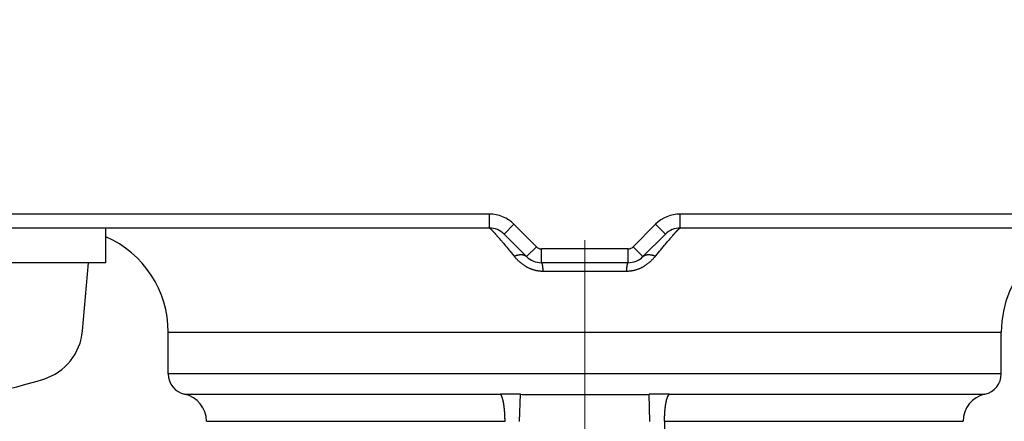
# Model space of a CAD drawing. Header units: millimetres. Extents: x 0 to 1300, y 0 to 891.
# Tile 77 of 146: x 195 to 209, y 552 to 558. Entities that reach past the tile are written whole.
import ezdxf

# ---------------------------------------------------------------- set-up
doc = ezdxf.new("R2010")
doc.units = ezdxf.units.MM
doc.header["$LTSCALE"] = 0.545669
doc.linetypes.add('CENTER', pattern=[50.8, 31.75, -6.35, 6.35, -6.35])
doc.layers.add('NoLayerName_001', color=7, linetype='Continuous')
doc.layers.add('NoLayerName_003', color=7, linetype='Continuous')
doc.styles.get("Standard").update_dxf_attribs({"font": 'txt', "bigfont": 'extfont2'})
doc.dimstyles.get("Standard").update_dxf_attribs({"dimtxt": 2.5, "dimasz": 2.5, "dimexe": 1, "dimexo": 1, "dimtad": 1, "dimdec": 3, "dimzin": 0, "dimdsep": 46, "dimtxsty": 'Standard', "dimcen": 2.5, "dimadec": 3, "dimazin": 0, "dimtfac": 0.75, "dimtdec": 3, "dimtmove": 0, "dimatfit": 3, "dimfxl": 1, "dimarcsym": 0})

# ---------------------------------------------------------------- blocks, each defined once
blk = doc.blocks.new('_OPEN30')
at = {"color": 0, "linetype": 'ByBlock', "lineweight": -2}
for p, q in [((-1, 0.267949), (0, 0)), ((0, 0), (-1, -0.267949)), ((0, 0), (-1, 0))]:
    blk.add_line(p, q, dxfattribs=at)
blk = doc.blocks.new('*D109')
at = {"layer": 'Defpoints', "color": 0}
for p in [(262.5, 600), (273.399, 600), (208.15, 541.3)]:
    blk.add_point(p, dxfattribs=at)
at = {"layer": 'NoLayerName_001', "color": 0, "linetype": 'Continuous', "lineweight": 13}
for p, q in [((265.5, 600), (276.399, 600)), ((273.399, 547.3), (273.399, 594)), ((211.15, 541.3), (276.399, 541.3))]:
    blk.add_line(p, q, dxfattribs=at)
at = {"layer": 'NoLayerName_001', "color": 0, "lineweight": 13, "xscale": 6, "yscale": 6, "zscale": 6}
for p, rotation in [((273.399, 600), 90), ((273.399, 541.3), 270)]:
    blk.add_blockref('_OPEN30', p, dxfattribs=dict(at, rotation=rotation))
at = {"layer": 'NoLayerName_001', "color": 0, "lineweight": 13, "insert": (265.599, 570.65), "char_height": 9.6, "attachment_point": 5, "rotation": 90}
blk.add_mtext('\\W0.8593;５９', dxfattribs=at)

msp = doc.modelspace()

# ---------------------------------------------------------------- linework, layer by layer
at = {"layer": 'NoLayerName_001', "color": 60, "linetype": 'Continuous', "lineweight": 25}
for p, q in [((201.62573624, 555.2), (190.50000031, 555.2)), ((201.62573624, 555), (201.62573624, 555.2)), ((215.50000031, 555.2), (204.37426437, 555.2)), ((204.37426437, 555), (204.37426437, 555.2)), ((201.62573624, 555), (190.70000031, 555)), ((201.83786827, 554.91213203), (201.97928962, 555.05355339)), ((202.3035537, 554.72928932), (201.97928963, 555.05355339)), ((204.02071098, 555.05355339), (203.69644692, 554.72928932)), ((204.16213234, 554.91213203), (204.02071098, 555.05355339)), ((215.30000031, 555), (204.37426437, 555)), ((202.16213234, 554.58786797), (201.83786827, 554.91213203)), ((204.16213234, 554.91213203), (203.83786827, 554.58786797)), ((202.16213234, 554.58786797), (202.3035537, 554.72928932)), ((203.83786827, 554.58786797), (203.69644692, 554.72928932)), ((203.62573624, 554.7), (202.37426437, 554.7)), ((202.37426437, 554.5), (202.37426437, 554.7)), ((203.62573624, 554.5), (203.62573624, 554.7)), ((203.62573624, 554.5), (202.37426437, 554.5)), ((203.60236988, 554.375), (202.39763073, 554.375)), ((197.00000031, 552.9), (197.00000031, 553.5)), ((197.00000031, 553.5), (209.00000031, 553.5)), ((209.00000031, 552.9), (209.00000031, 553.5)), ((209.00000031, 552.9), (197.00000031, 552.9)), ((197.23571528, 552.60696854), (201.78485889, 552.60696869)), ((202.06191715, 552.21143689), (202.07351205, 552.60490046)), ((203.93808346, 552.21143689), (203.92648853, 552.60490151)), ((204.21514172, 552.60696869), (208.76428521, 552.60696851)), ((197.55000031, 552.21626028), (201.85111317, 552.21626028)), ((204.14888744, 552.21626028), (208.45000031, 552.21626028)), ((204.14888744, 552.21626028), (204.14888866, 541.6))]:
    msp.add_line(p, q, dxfattribs=at)
at = {"layer": 'NoLayerName_001', "color": 7, "linetype": 'Continuous', "lineweight": 25}
for p, q in [((196.10000095, 554.5), (196.10000095, 555)), ((196.10000031, 554.5), (190.10000031, 554.5)), ((195.76409539, 553.51810231), (195.85000031, 554.5))]:
    msp.add_line(p, q, dxfattribs=at)
at = {"layer": 'NoLayerName_001', "color": 60, "linetype": 'Continuous', "lineweight": 25}
for centre, radius, start, end in [((201.62573624, 554.7), 0.4999931, 45, 90), ((204.37426437, 554.7), 0.4999931, 90, 135), ((201.62573624, 554.7), 0.3, 45, 90), ((204.37426437, 554.7), 0.3, 90, 135), ((210.50000031, 553.5), 1.5, 90, 180), ((195.50000031, 553.5), 1.5, 0, 66.421821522), ((197.79472986, 551.4129009), 5.25460181, 40.505964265, 41.424406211), ((208.56133642, 551.10369444), 5.72617135, 138.607341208, 139.451354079), ((202.37426437, 554.8), 0.09999995, 225, 270), ((203.62573624, 554.8), 0.09999995, 270, 315), ((202.37426437, 554.8), 0.3, 225, 270), ((203.62573624, 554.8), 0.3, 270, 315), ((197.30000031, 552.9), 0.3, 180, 257.626508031), ((208.70000031, 552.9), 0.3, 282.373466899, 0), ((197.15000031, 552.21626028), 0.4, 0, 77.626275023), ((201.78005934, 531.78240535), 20.8245639, 89.192580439, 89.98679474), ((204.23596459, 529.54495745), 23.06202064, 90.051732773, 90.768892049), ((208.85000031, 552.21626028), 0.4, 102.373743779, 180)]:
    msp.add_arc(centre, radius, start, end, dxfattribs=at)
at = {"layer": 'NoLayerName_001', "color": 7, "linetype": 'Continuous', "lineweight": 25}
for centre, radius, start, end in [((194.96713963, 553.5878269), 0.8, 287.526778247, 355), ((193.10000031, 559.5), 7, 252.473221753, 287.526778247)]:
    msp.add_arc(centre, radius, start, end, dxfattribs=at)
at = {"layer": 'NoLayerName_001', "color": 60, "linetype": 'Continuous', "lineweight": 25}
for points, knots in [([(201.62573624, 555), (201.6267094, 554.99964716), (201.62873966, 554.9991171), (201.63128376, 554.9972664), (201.63379535, 554.99543817), (201.63619831, 554.99343968), (201.6385668, 554.99140745), (201.64090046, 554.98933887), (201.64320394, 554.98724209), (201.64548272, 554.98512018), (201.64774257, 554.98297786), (201.64998662, 554.98081769), (201.65221632, 554.97864137), (201.65443319, 554.97645107), (201.65663869, 554.97424887), (201.65883434, 554.97203687), (201.66102171, 554.96981702), (201.66320117, 554.96758984), (201.66537319, 554.96535576), (201.66753826, 554.9631152), (201.66969688, 554.96086858), (201.67184954, 554.95861631), (201.67399673, 554.9563588), (201.67613893, 554.95409648), (201.67827636, 554.95182958), (201.68040926, 554.94955832), (201.68324739, 554.94652447), (201.6867848, 554.94272247), (201.69101504, 554.93814644), (201.69523257, 554.93355871), (201.69943812, 554.92896005), (201.70363225, 554.92435101), (201.70781557, 554.91973219), (201.71198868, 554.91510415), (201.71615218, 554.91046747), (201.72099913, 554.90504864), (201.7265243, 554.89884304), (201.73134641, 554.89340214), (201.73409657, 554.89028837), (201.73478427, 554.88951008)], [0, 0, 0, 0, 0.00310546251, 0.00621056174, 0.00932672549, 0.01245195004, 0.01557467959, 0.0186920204, 0.02180622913, 0.02491932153, 0.02803301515, 0.03114788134, 0.03426370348, 0.03738019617, 0.04049702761, 0.04361382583, 0.04673027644, 0.0498463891, 0.0529622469, 0.05607792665, 0.0591934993, 0.06230903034, 0.06542458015, 0.06854019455, 0.07165587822, 0.07477162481, 0.077887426, 0.08411914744, 0.09035094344, 0.09658270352, 0.10281441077, 0.10904608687, 0.11527774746, 0.12150940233, 0.12774105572, 0.1339727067, 0.14332016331, 0.15266756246, 0.1557833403, 0.1557833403, 0.1557833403, 0.1557833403]), ([(204.26558675, 554.88992912), (204.26764442, 554.89225389), (204.27175596, 554.89690685), (204.27725845, 554.90309269), (204.28208348, 554.90849611), (204.28622815, 554.91311964), (204.29038202, 554.9177349), (204.29454579, 554.92234126), (204.29872003, 554.92693814), (204.30290533, 554.93152497), (204.30710235, 554.93610116), (204.31131151, 554.94066621), (204.31483049, 554.94445993), (204.31765342, 554.94748765), (204.31977469, 554.94975455), (204.32190027, 554.95201734), (204.32403038, 554.95427579), (204.32616523, 554.95652966), (204.32830507, 554.95877873), (204.33045037, 554.96102258), (204.33260161, 554.96326078), (204.3347593, 554.96549292), (204.33692392, 554.9677186), (204.33909596, 554.96993739), (204.3412759, 554.97214886), (204.34346411, 554.97435249), (204.34566216, 554.97654632), (204.34787156, 554.97872827), (204.35009376, 554.98089626), (204.35233031, 554.98304811), (204.35458263, 554.98518213), (204.35685386, 554.98729577), (204.35914973, 554.98938429), (204.36147575, 554.99144463), (204.36383651, 554.99346868), (204.36623171, 554.99545896), (204.36873517, 554.9972794), (204.37127117, 554.99912208), (204.37329449, 554.999649), (204.37426437, 555)], [0, 0, 0, 0, 0.00931382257, 0.01862771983, 0.024837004, 0.03104629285, 0.037255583, 0.04346487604, 0.04967417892, 0.05588350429, 0.06209287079, 0.06830229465, 0.0745117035, 0.07761636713, 0.08072098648, 0.08382555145, 0.08693005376, 0.0900344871, 0.0931388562, 0.09624320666, 0.09934759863, 0.10245209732, 0.10555677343, 0.10866170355, 0.11176697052, 0.11487258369, 0.11797822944, 0.12108353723, 0.12418817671, 0.12729186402, 0.1303943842, 0.1334963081, 0.1365993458, 0.13970550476, 0.14281703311, 0.14593103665, 0.14903601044, 0.15212998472, 0.15522431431, 0.15522431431, 0.15522431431, 0.15522431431]), ([(201.79000516, 554.8259077), (201.79325951, 554.82209801), (201.79977368, 554.81448329), (201.81275839, 554.79921659), (201.82894273, 554.78009363), (201.84829433, 554.75708728), (201.86758408, 554.73402891), (201.88681408, 554.71092056), (201.90598778, 554.68776537), (201.92510881, 554.6645666), (201.94417874, 554.64132586), (201.96320726, 554.61805135), (201.97585157, 554.60250136), (201.98217886, 554.5947306)], [0, 0, 0, 0, 0.01503132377, 0.03006266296, 0.0601254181, 0.09018826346, 0.12025119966, 0.15031424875, 0.18037739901, 0.2104406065, 0.24050379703, 0.27056686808, 0.30062969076, 0.30062969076, 0.30062969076, 0.30062969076]), ([(204.01782505, 554.59473377), (204.02416211, 554.6025151), (204.03682533, 554.61808666), (204.05588574, 554.64139067), (204.07498434, 554.66466369), (204.09412894, 554.68789925), (204.11332417, 554.71109325), (204.1325761, 554.73424022), (204.15189061, 554.75733482), (204.17127285, 554.78037235), (204.187488, 554.7995167), (204.20049649, 554.81480114), (204.20702088, 554.82242613), (204.21028056, 554.82624077)], [0, 0, 0, 0, 0.03010592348, 0.0602118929, 0.09031815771, 0.12042480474, 0.1505316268, 0.18063842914, 0.21074507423, 0.24085148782, 0.27095766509, 0.28601068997, 0.30106368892, 0.30106368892, 0.30106368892, 0.30106368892]), ([(202.39763073, 554.375), (202.39224004, 554.37510096), (202.38144777, 554.37515829), (202.36527597, 554.37611359), (202.34912953, 554.37757824), (202.33303346, 554.3796385), (202.31701127, 554.38226085), (202.30108687, 554.38544392), (202.28528406, 554.38917774), (202.26962604, 554.39345484), (202.25413331, 554.39826796), (202.23881949, 554.40359962), (202.22369496, 554.4094332), (202.20876955, 554.41575224), (202.19405309, 554.42254031), (202.17955541, 554.42978097), (202.16528633, 554.43745777), (202.15125521, 554.44555465), (202.1374697, 554.45405631), (202.12393487, 554.46294717), (202.11065451, 554.4722125), (202.09763226, 554.48183765), (202.08487172, 554.49180796), (202.07237655, 554.50210882), (202.06015023, 554.51272559), (202.04819587, 554.5236446), (202.03651352, 554.53485085), (202.02510273, 554.54633046), (202.01395915, 554.55806691), (202.00309226, 554.57005511), (201.9924598, 554.5822472), (201.98562653, 554.59058785), (201.98217886, 554.5947306)], [0, 0, 0, 0, 0.01617491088, 0.03236971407, 0.04858145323, 0.06480641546, 0.08104024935, 0.09727808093, 0.11351462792, 0.12974431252, 0.14596332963, 0.1621745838, 0.17838149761, 0.19458631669, 0.21079017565, 0.22699316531, 0.24319440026, 0.25939209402, 0.27558535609, 0.29177637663, 0.30796700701, 0.32415825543, 0.34035032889, 0.35654267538, 0.37273402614, 0.38892276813, 0.40510914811, 0.42129380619, 0.43747660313, 0.4536566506, 0.46983234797, 0.48600141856, 0.48600141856, 0.48600141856, 0.48600141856]), ([(201.98226602, 554.59463321), (201.98421434, 554.59544628), (201.98810143, 554.59709859), (201.99399684, 554.59942309), (201.99993225, 554.60164932), (202.00591327, 554.60375519), (202.01193686, 554.60573921), (202.01800227, 554.60759439), (202.02410816, 554.6093152), (202.03025333, 554.61089573), (202.03643639, 554.61233006), (202.04265478, 554.61361235), (202.04890563, 554.61473141), (202.05518479, 554.61567528), (202.06148777, 554.616432), (202.0678101, 554.61698961), (202.07414728, 554.61733612), (202.08049482, 554.61745955), (202.08684752, 554.61734786), (202.09319671, 554.61698955), (202.09952917, 554.61636702), (202.10582771, 554.61546233), (202.11207437, 554.61425761), (202.11825113, 554.61273488), (202.12434001, 554.61087628), (202.13032057, 554.60866395), (202.1361658, 554.60608687), (202.14184511, 554.60314949), (202.14732618, 554.59986139), (202.15255831, 554.59621442), (202.15755618, 554.59226904), (202.16058361, 554.58930546), (202.16213234, 554.58786797)], [0, 0, 0, 0, 0.00633350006, 0.0126703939, 0.01900956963, 0.02535019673, 0.03169174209, 0.03803398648, 0.04437704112, 0.05072136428, 0.0570677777, 0.063416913, 0.06976700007, 0.07611614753, 0.08246339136, 0.08880877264, 0.09515341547, 0.1014996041, 0.10785085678, 0.11420991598, 0.12057239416, 0.12693389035, 0.1332926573, 0.13964990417, 0.14601010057, 0.15238125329, 0.1587684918, 0.16516210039, 0.17155136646, 0.17792796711, 0.18428661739, 0.19062575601, 0.19062575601, 0.19062575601, 0.19062575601]), ([(204.01782505, 554.59473377), (204.01437737, 554.59059099), (204.00754442, 554.58225), (203.99691043, 554.57005916), (203.98604144, 554.55807277), (203.97489534, 554.54633848), (203.96348213, 554.53486087), (203.95179785, 554.52365604), (203.93984251, 554.51273739), (203.92761645, 554.50211959), (203.91512245, 554.49181667), (203.90236374, 554.48184357), (203.88934369, 554.47221521), (203.87606568, 554.46294654), (203.86253307, 554.45405252), (203.84874938, 554.44554819), (203.83471943, 554.43744949), (203.82045092, 554.42977164), (203.80595333, 554.42253057), (203.79123656, 554.4157426), (203.77631058, 554.40942402), (203.7611853, 554.40359115), (203.74587068, 554.39826032), (203.73037719, 554.39344801), (203.71471855, 554.38917156), (203.69891525, 554.38543831), (203.68299045, 554.38225578), (203.66696796, 554.37963404), (203.65087164, 554.37757452), (203.634725, 554.3761108), (203.618553, 554.37515666), (203.60776063, 554.37510044), (203.60236988, 554.375)], [0, 0, 0, 0, 0.01616917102, 0.03234488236, 0.04852497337, 0.06470792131, 0.0808928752, 0.09707969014, 0.11326895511, 0.12946082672, 0.14565360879, 0.16184597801, 0.17803735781, 0.19422796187, 0.21041883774, 0.2266119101, 0.24280946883, 0.25901067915, 0.27521377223, 0.29141786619, 0.30762304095, 0.32383040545, 0.34004216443, 0.35626168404, 0.37249180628, 0.38872870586, 0.40496680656, 0.42120083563, 0.43742593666, 0.45363778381, 0.46983269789, 0.48600776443, 0.48600776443, 0.48600776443, 0.48600776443]), ([(203.83786848, 554.58786775), (203.83941758, 554.58930526), (203.84244575, 554.59226886), (203.8474447, 554.59621419), (203.8526779, 554.59986106), (203.85816, 554.60314903), (203.8638403, 554.60608629), (203.86968648, 554.60866326), (203.87566795, 554.61087551), (203.8817577, 554.61273407), (203.8879353, 554.6142568), (203.89418278, 554.61546156), (203.90048212, 554.61636633), (203.90681538, 554.61698899), (203.91316538, 554.61734747), (203.9195189, 554.61745938), (203.92586726, 554.61733622), (203.93220528, 554.61699002), (203.93852845, 554.61643276), (203.94483231, 554.61567642), (203.95111235, 554.61473297), (203.95736411, 554.61361434), (203.96358343, 554.61233251), (203.96976743, 554.61089865), (203.97591357, 554.6093186), (203.98202046, 554.6075983), (203.98808688, 554.60574364), (203.99411151, 554.60376015), (204.00009359, 554.60165483), (204.00603008, 554.59942915), (204.0119266, 554.59710521), (204.01581445, 554.59545328), (204.01776314, 554.5946404)], [0, 0, 0, 0, 0.00633995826, 0.01269942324, 0.01907684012, 0.02546692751, 0.03186136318, 0.03824943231, 0.04462141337, 0.05098243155, 0.05734049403, 0.06370007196, 0.07006237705, 0.07642566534, 0.08278553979, 0.08913761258, 0.09548462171, 0.10183008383, 0.1081762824, 0.11452434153, 0.12087430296, 0.12722520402, 0.13357515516, 0.13992238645, 0.14626752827, 0.15261140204, 0.15895446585, 0.16529683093, 0.17163827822, 0.17797827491, 0.18431599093, 0.19065031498, 0.19065031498, 0.19065031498, 0.19065031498]), ([(202.37426437, 554.5), (202.37512384, 554.49958925), (202.37709001, 554.49904336), (202.3787048, 554.49647115), (202.38004657, 554.49394568), (202.38116564, 554.49129174), (202.38215528, 554.48859264), (202.38302581, 554.48585318), (202.38380488, 554.48309044), (202.38452058, 554.48031086), (202.38519318, 554.47752026), (202.38582476, 554.47471955), (202.38642053, 554.47191055), (202.38698478, 554.46909479), (202.3875223, 554.46627386), (202.38803696, 554.4634489), (202.38852951, 554.46062025), (202.38900116, 554.45778817), (202.389453, 554.45495291), (202.38988616, 554.45211468), (202.39030175, 554.44927374), (202.39070091, 554.44643031), (202.39108473, 554.44358462), (202.39145435, 554.44073691), (202.39181088, 554.43788742), (202.39215545, 554.43503638), (202.39248917, 554.43218402), (202.39281314, 554.42933058), (202.39312856, 554.42647628), (202.39343629, 554.42362128), (202.39373639, 554.42076562), (202.39402905, 554.41790931), (202.39431441, 554.41505238), (202.39459263, 554.41219485), (202.39486388, 554.40933672), (202.3951283, 554.40647803), (202.39538605, 554.40361879), (202.39563734, 554.40075901), (202.39588208, 554.39789871), (202.39612136, 554.39503797), (202.39627503, 554.39313033), (202.39635259, 554.39217658)], [0, 0, 0, 0, 0.00285772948, 0.00581769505, 0.00866043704, 0.01154230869, 0.01441982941, 0.01729120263, 0.02016096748, 0.02303090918, 0.02590128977, 0.02877224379, 0.03164373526, 0.03451554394, 0.03738729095, 0.04025868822, 0.04312983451, 0.04600085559, 0.04887185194, 0.05174290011, 0.05461405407, 0.05748534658, 0.06035679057, 0.0632283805, 0.06610009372, 0.06897189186, 0.07184372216, 0.07471551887, 0.07758720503, 0.08045873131, 0.08333011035, 0.08620136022, 0.08907249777, 0.09194353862, 0.09481449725, 0.09768538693, 0.10055621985, 0.10342700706, 0.10629775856, 0.10916848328, 0.11203918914, 0.11203918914, 0.11203918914, 0.11203918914]), ([(203.60236988, 554.375), (203.60243646, 554.37595458), (203.60256837, 554.37786384), (203.60277367, 554.38072719), (203.60298359, 554.38359021), (203.60319909, 554.3864528), (203.60342011, 554.38931498), (203.60364687, 554.39217671), (203.60387951, 554.39503799), (203.60411818, 554.39789878), (203.60436306, 554.40075908), (203.60461428, 554.40361887), (203.60487201, 554.40647812), (203.60513641, 554.40933682), (203.60540763, 554.41219495), (203.60568584, 554.4150525), (203.60597118, 554.41790944), (203.60626382, 554.42076575), (203.6065639, 554.42362142), (203.60687161, 554.42647643), (203.60718701, 554.42933073), (203.60751097, 554.43218418), (203.60784468, 554.43503655), (203.60818923, 554.4378876), (203.60854575, 554.4407371), (203.60891536, 554.44358481), (203.60929918, 554.44643051), (203.60969832, 554.44927395), (203.61011391, 554.4521149), (203.61054707, 554.45495313), (203.61099891, 554.4577884), (203.61147056, 554.46062048), (203.61196311, 554.46344914), (203.61247777, 554.46627411), (203.61301531, 554.46909504), (203.61357954, 554.47191081), (203.61417547, 554.47471977), (203.61480649, 554.47752064), (203.61548126, 554.48031064), (203.616189, 554.48309247), (203.6167282, 554.48492839), (203.61698937, 554.48584864)], [0, 0, 0, 0, 0.00287071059, 0.00574141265, 0.0086121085, 0.01148280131, 0.01435349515, 0.017224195, 0.02009490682, 0.02296563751, 0.02583639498, 0.02870718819, 0.03157802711, 0.03444892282, 0.0373198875, 0.04019093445, 0.04306207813, 0.04593333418, 0.04880471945, 0.05167625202, 0.05454794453, 0.05741974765, 0.06029158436, 0.0631633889, 0.0660351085, 0.06890670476, 0.07177815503, 0.07464945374, 0.07752061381, 0.080391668, 0.08326267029, 0.08613369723, 0.0890048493, 0.09187625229, 0.09474800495, 0.09761981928, 0.10049131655, 0.10336227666, 0.10623266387, 0.10910261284, 0.11197238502, 0.11197238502, 0.11197238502, 0.11197238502]), ([(203.61698937, 554.48584864), (203.61728089, 554.48676029), (203.61783724, 554.48859536), (203.61883674, 554.49129132), (203.61995324, 554.49394608), (203.62129578, 554.49647129), (203.62291052, 554.49904349), (203.62487675, 554.49958928), (203.62573624, 554.5)], [0, 0, 0, 0, 0.002871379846, 0.005748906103, 0.0086307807, 0.011473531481, 0.014433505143, 0.017291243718, 0.017291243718, 0.017291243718, 0.017291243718]), ([(202.39635259, 554.39217658), (202.39642819, 554.39122267), (202.3965808, 554.38931497), (202.39680128, 554.38645276), (202.39701697, 554.38359018), (202.39722688, 554.38072718), (202.39743221, 554.37786383), (202.39756415, 554.37595458), (202.39763073, 554.375)], [0, 0, 0, 0, 0.002870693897, 0.005741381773, 0.008612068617, 0.011482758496, 0.014353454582, 0.017224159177, 0.017224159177, 0.017224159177, 0.017224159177]), ([(201.79648417, 552.59063933), (201.79471744, 552.59349445), (201.79154812, 552.59944023), (201.78696726, 552.60438069), (201.78485889, 552.60696869)], [0, 0, 0, 0, 0.010072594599, 0.02008692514, 0.02008692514, 0.02008692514, 0.02008692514]), ([(201.85111195, 552.21626028), (201.85110324, 552.21960114), (201.85109863, 552.226283), (201.85101487, 552.23630562), (201.85088447, 552.24632795), (201.85069867, 552.25634972), (201.85045915, 552.26637063), (201.85016477, 552.27639039), (201.84981518, 552.28640874), (201.8494098, 552.29642537), (201.84894811, 552.30644001), (201.84842958, 552.31645236), (201.84785368, 552.32646215), (201.84721989, 552.33646909), (201.84652761, 552.34647287), (201.84577661, 552.3564731), (201.84496412, 552.36646897), (201.84408648, 552.37645943), (201.84314026, 552.38644335), (201.84212199, 552.39641961), (201.84102818, 552.4063871), (201.83985536, 552.41634469), (201.83860007, 552.42629125), (201.83725882, 552.43622567), (201.83582813, 552.44614683), (201.83430457, 552.4560536), (201.83268454, 552.46594481), (201.83096504, 552.47581924), (201.82913518, 552.48567408), (201.82718327, 552.49550609), (201.82509794, 552.50531203), (201.8228675, 552.51508823), (201.82048193, 552.52482957), (201.81791331, 552.53452413), (201.81513393, 552.54415772), (201.81211232, 552.55371376), (201.80883261, 552.56318312), (201.805195, 552.57252411), (201.8011932, 552.58174412), (201.79801342, 552.58764948), (201.79648417, 552.59063933)], [0, 0, 0, 0, 0.01002261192, 0.0200454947, 0.03006864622, 0.0400920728, 0.05011578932, 0.06013981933, 0.07016419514, 0.08018895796, 0.09021415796, 0.10023985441, 0.11026611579, 0.12029301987, 0.13032065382, 0.14034907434, 0.15037799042, 0.16040696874, 0.17043564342, 0.18046372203, 0.19049098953, 0.20051731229, 0.21054264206, 0.22056702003, 0.23059058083, 0.24061355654, 0.25063628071, 0.26065910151, 0.27068206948, 0.28070544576, 0.29072993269, 0.30075671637, 0.31078653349, 0.32081603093, 0.33084193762, 0.34086303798, 0.3508804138, 0.36089894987, 0.37093309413, 0.38100780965, 0.38100780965, 0.38100780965, 0.38100780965]), ([(202.07351209, 552.60490152), (202.10439336, 552.60454235), (202.16615534, 552.60376639), (202.25880219, 552.60294818), (202.36689185, 552.60218368), (202.50586628, 552.60151435), (202.70660801, 552.60093399), (202.87646684, 552.60077114), (202.98455862, 552.60076779), (203.00000031, 552.60076628)], [0, 0, 0, 0, 0.09265009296, 0.18530034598, 0.27795090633, 0.41692710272, 0.60222807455, 0.88017834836, 0.92650341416, 0.92650341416, 0.92650341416, 0.92650341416]), ([(203.00000031, 552.60076628), (203.09265036, 552.60083818), (203.24706746, 552.6008368), (203.4478093, 552.60136027), (203.58678403, 552.6019375), (203.69487452, 552.60259576), (203.78752198, 552.60334151), (203.86472668, 552.60412196), (203.91104801, 552.60471169), (203.92648853, 552.60490152)], [0, 0, 0, 0, 0.27795025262, 0.46325095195, 0.60222713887, 0.69487783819, 0.78752824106, 0.88017838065, 0.92650343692, 0.92650343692, 0.92650343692, 0.92650343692]), ([(204.14888866, 552.21626028), (204.14889737, 552.21960114), (204.14890198, 552.226283), (204.14898574, 552.23630562), (204.14911614, 552.24632795), (204.14930194, 552.25634972), (204.14954146, 552.26637063), (204.14983584, 552.27639039), (204.15018543, 552.28640874), (204.15059081, 552.29642537), (204.1510525, 552.30644001), (204.15157103, 552.31645236), (204.15214693, 552.32646215), (204.15278072, 552.33646909), (204.15347301, 552.34647287), (204.154224, 552.3564731), (204.15503649, 552.36646897), (204.15591413, 552.37645943), (204.15686035, 552.38644335), (204.15787862, 552.39641961), (204.15897243, 552.4063871), (204.16014525, 552.41634469), (204.16140055, 552.42629125), (204.16274179, 552.43622567), (204.16417248, 552.44614683), (204.16569604, 552.4560536), (204.16731607, 552.46594481), (204.16903557, 552.47581924), (204.17086543, 552.48567408), (204.17281734, 552.49550609), (204.17490267, 552.50531203), (204.17713311, 552.51508823), (204.17951868, 552.52482957), (204.18208731, 552.53452413), (204.18486668, 552.54415772), (204.18788829, 552.55371376), (204.191168, 552.56318312), (204.19480561, 552.57252411), (204.19880742, 552.58174412), (204.20198719, 552.58764948), (204.20351644, 552.59063933)], [0, 0, 0, 0, 0.01002261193, 0.02004549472, 0.03006864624, 0.04009207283, 0.05011578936, 0.06013981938, 0.0701641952, 0.08018895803, 0.09021415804, 0.1002398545, 0.11026611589, 0.12029301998, 0.13032065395, 0.14034907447, 0.15037799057, 0.16040696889, 0.17043564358, 0.1804637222, 0.19049098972, 0.20051731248, 0.21054264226, 0.22056702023, 0.23059058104, 0.24061355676, 0.25063628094, 0.26065910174, 0.27068206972, 0.28070544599, 0.29072993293, 0.30075671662, 0.31078653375, 0.3208160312, 0.33084193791, 0.34086303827, 0.35088041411, 0.36089895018, 0.37093309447, 0.38100780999, 0.38100780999, 0.38100780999, 0.38100780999]), ([(204.20351644, 552.59063933), (204.20528317, 552.59349445), (204.20845249, 552.59944023), (204.21303336, 552.60438069), (204.21514172, 552.60696869)], [0, 0, 0, 0, 0.010072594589, 0.020086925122, 0.020086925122, 0.020086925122, 0.020086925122])]:
    msp.add_open_spline(points, degree=3, knots=knots, dxfattribs=at)
at = {"layer": 'NoLayerName_003', "color": 4, "linetype": 'CENTER', "lineweight": 13}
msp.add_line((203, 537.5), (203, 562.5), dxfattribs=at)

# ---------------------------------------------------------------- dimensions: what is measured, and where the dimension line sits
at = {"layer": 'NoLayerName_001', "color": 3, "linetype": 'Continuous', "lineweight": 13}
dim = msp.add_linear_dim(base=(273.39943266, 600), p1=(208.14999905, 541.3), p2=(262.5, 600), angle=90, text='\\W0.8593;５９', dimstyle='Standard', override={"dimtxt": 9.6, "dimasz": 6, "dimexe": 3, "dimexo": 3, "dimgap": 3, "dimdec": 8, "dimzin": 8, "dimblk": 'OPEN30', "dimclrd": 0, "dimclre": 0, "dimclrt": 0, "dimtp": 0, "dimtm": 0, "dimlwd": 13, "dimlwe": 13}, dxfattribs=at)
dim.commit()
dim.dimension.update_dxf_attribs({"geometry": '*D109', "text_midpoint": (273.39943266, 570.64999979), "dimtype": 160})

doc.saveas('drawing.dxf')
